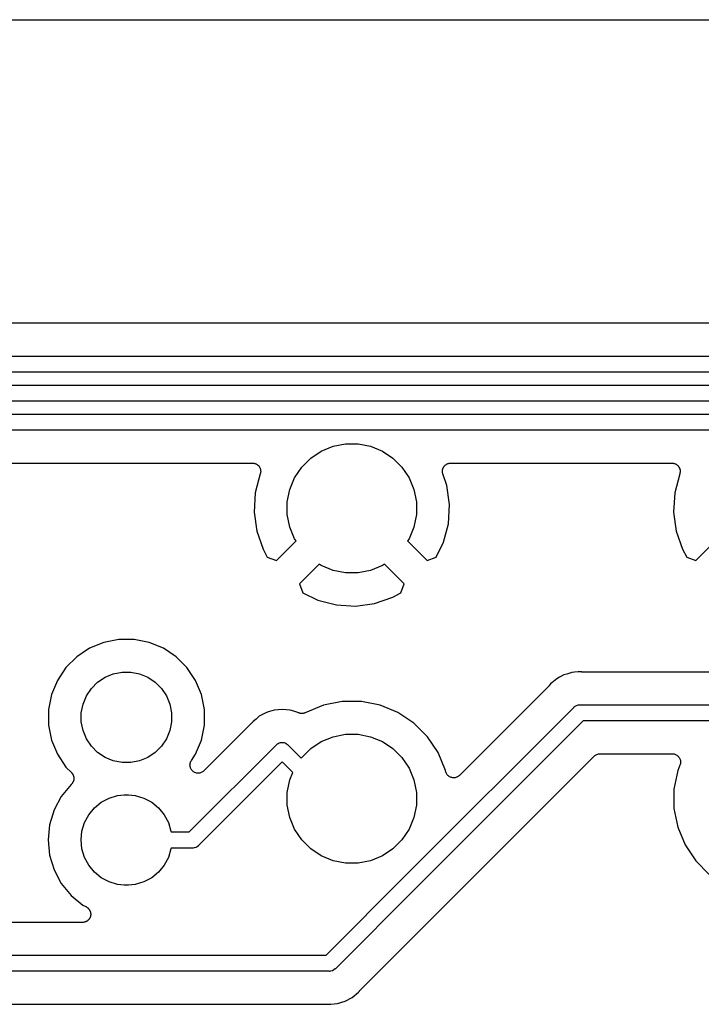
# Model space of a CAD drawing. Extents: x 3.04 to 9.02, y -6.31 to -2.47.
# Tile 27 of 33: x 6.64 to 7.06, y -3.08 to -2.47. Entities that reach past the tile are written whole.
import ezdxf

# ---------------------------------------------------------------- set-up
doc = ezdxf.new("R2010")
doc.units = 0
doc.header["$MEASUREMENT"] = 0
doc.layers.add('BLACK', color=7, linetype='CONTINUOUS')

msp = doc.modelspace()

# ---------------------------------------------------------------- linework, layer by layer
at = {"layer": 'BLACK', "linetype": 'CONTINUOUS'}
for p, q in [((5.14482, -2.47447), (7.89339, -2.47447)), ((7.50983, -2.65962), (6.08617, -2.65962)), ((6.08494, -2.67962), (7.51106, -2.67962)), ((7.50926, -2.68946), (6.08674, -2.68946)), ((6.09226, -2.69735), (7.5007, -2.69735)), ((7.49891, -2.7072), (6.09406, -2.7072)), ((6.17611, -2.71509), (7.48968, -2.71509)), ((7.48788, -2.72493), (6.1779, -2.72493)), ((6.81742, -2.74192), (6.82387, -2.73761)), ((6.82387, -2.73761), (6.83104, -2.73464)), ((6.83104, -2.73464), (6.83864, -2.73313)), ((6.83864, -2.73313), (6.8464, -2.73313)), ((6.8464, -2.73313), (6.854, -2.73464)), ((6.854, -2.73464), (6.86117, -2.73761)), ((6.86117, -2.73761), (6.86762, -2.74192)), ((6.81194, -2.7474), (6.81742, -2.74192)), ((6.86762, -2.74192), (6.8731, -2.7474)), ((6.57535, -2.74493), (6.78192, -2.74493)), ((6.78192, -2.74493), (6.78199, -2.74493)), ((6.78199, -2.74493), (6.78212, -2.74494)), ((6.78212, -2.74494), (6.78226, -2.74494)), ((6.78226, -2.74494), (6.78261, -2.745)), ((6.78261, -2.745), (6.78296, -2.74504)), ((6.78296, -2.74504), (6.78309, -2.74508)), ((6.78309, -2.74508), (6.78322, -2.7451)), ((6.78322, -2.7451), (6.78355, -2.74523)), ((6.78355, -2.74523), (6.78389, -2.74533)), ((6.78389, -2.74533), (6.78401, -2.7454)), ((6.78401, -2.7454), (6.78414, -2.74545)), ((6.78414, -2.74545), (6.78443, -2.74563)), ((6.78443, -2.74563), (6.78474, -2.7458)), ((6.78474, -2.7458), (6.78485, -2.74589)), ((6.78485, -2.74589), (6.78496, -2.74596)), ((6.78496, -2.74596), (6.78522, -2.74621)), ((6.78522, -2.74621), (6.78549, -2.74643)), ((6.78549, -2.74643), (6.78558, -2.74654)), ((6.78558, -2.74654), (6.78568, -2.74663)), ((6.78568, -2.74663), (6.78588, -2.74692)), ((6.78588, -2.74692), (6.7861, -2.74719)), ((6.7861, -2.74719), (6.78616, -2.74731)), ((6.78616, -2.74731), (6.78624, -2.74743)), ((6.78624, -2.74743), (6.78639, -2.74774)), ((6.78639, -2.74774), (6.78655, -2.74806)), ((6.78655, -2.74806), (6.78659, -2.74819)), ((6.78659, -2.74819), (6.78665, -2.74831)), ((6.78665, -2.74831), (6.78673, -2.74866)), ((6.78673, -2.74866), (6.78683, -2.74899)), ((6.78685, -2.75058), (6.78681, -2.75093)), ((6.78683, -2.74899), (6.78684, -2.74913)), ((6.78684, -2.74913), (6.78687, -2.74926)), ((6.78691, -2.75024), (6.78685, -2.75058)), ((6.78687, -2.74926), (6.78689, -2.74961)), ((6.78689, -2.74961), (6.78692, -2.74996)), ((6.78692, -2.74996), (6.7869, -2.7501)), ((6.7869, -2.7501), (6.78691, -2.75024)), ((6.80763, -2.75385), (6.81194, -2.7474)), ((6.8731, -2.7474), (6.87741, -2.75385)), ((6.89783, -2.74989), (6.89784, -2.74973)), ((6.89785, -2.75022), (6.89783, -2.74989)), ((6.89784, -2.74957), (6.89789, -2.74925)), ((6.89784, -2.74973), (6.89784, -2.74957)), ((6.89786, -2.75054), (6.89785, -2.75022)), ((6.8979, -2.7507), (6.89786, -2.75054)), ((6.89789, -2.74925), (6.89793, -2.74892)), ((6.89793, -2.74892), (6.89798, -2.74877)), ((6.89798, -2.74877), (6.898, -2.74861)), ((6.898, -2.74861), (6.89812, -2.7483)), ((6.89812, -2.7483), (6.89822, -2.74799)), ((6.89822, -2.74799), (6.89829, -2.74785)), ((6.89829, -2.74785), (6.89835, -2.74769)), ((6.89835, -2.74769), (6.89853, -2.74742)), ((6.89853, -2.74742), (6.89868, -2.74713)), ((6.89868, -2.74713), (6.89878, -2.74701)), ((6.89878, -2.74701), (6.89887, -2.74687)), ((6.89887, -2.74687), (6.89909, -2.74663)), ((6.89909, -2.74663), (6.8993, -2.74638)), ((6.8993, -2.74638), (6.89943, -2.74628)), ((6.89943, -2.74628), (6.89954, -2.74616)), ((6.89954, -2.74616), (6.89981, -2.74597)), ((6.89981, -2.74597), (6.90006, -2.74576)), ((6.90006, -2.74576), (6.9002, -2.74569)), ((6.9002, -2.74569), (6.90034, -2.74559)), ((6.90034, -2.74559), (6.90063, -2.74546)), ((6.90063, -2.74546), (6.90092, -2.74531)), ((6.90092, -2.74531), (6.90108, -2.74526)), ((6.90108, -2.74526), (6.90123, -2.74519)), ((6.90123, -2.74519), (6.90154, -2.74512)), ((6.90154, -2.74512), (6.90185, -2.74502)), ((6.90185, -2.74502), (6.90202, -2.74501)), ((6.90202, -2.74501), (6.90218, -2.74497)), ((6.90218, -2.74497), (6.9025, -2.74496)), ((6.9025, -2.74496), (6.90283, -2.74493)), ((6.90283, -2.74493), (7.03782, -2.74493)), ((7.03782, -2.74493), (7.03789, -2.74493)), ((7.03789, -2.74493), (7.03803, -2.74494)), ((7.03803, -2.74494), (7.03817, -2.74494)), ((7.03817, -2.74494), (7.03851, -2.745)), ((7.03851, -2.745), (7.03886, -2.74504)), ((7.03886, -2.74504), (7.03899, -2.74508)), ((7.03899, -2.74508), (7.03913, -2.7451)), ((7.03913, -2.7451), (7.03946, -2.74523)), ((7.03946, -2.74523), (7.03979, -2.74533)), ((7.03979, -2.74533), (7.03991, -2.7454)), ((7.03991, -2.7454), (7.04004, -2.74545)), ((7.04004, -2.74545), (7.04034, -2.74563)), ((7.04034, -2.74563), (7.04065, -2.7458)), ((7.04065, -2.7458), (7.04075, -2.74589)), ((7.04075, -2.74589), (7.04087, -2.74596)), ((7.04087, -2.74596), (7.04113, -2.74621)), ((7.04113, -2.74621), (7.04139, -2.74643)), ((7.04139, -2.74643), (7.04148, -2.74654)), ((7.04148, -2.74654), (7.04158, -2.74663)), ((7.04158, -2.74663), (7.04179, -2.74692)), ((7.04179, -2.74692), (7.04201, -2.74719)), ((7.04201, -2.74719), (7.04207, -2.74731)), ((7.04207, -2.74731), (7.04215, -2.74743)), ((7.04215, -2.74743), (7.0423, -2.74774)), ((7.0423, -2.74774), (7.04246, -2.74806)), ((7.04246, -2.74806), (7.0425, -2.74819)), ((7.0425, -2.74819), (7.04255, -2.74831)), ((7.04255, -2.74831), (7.04263, -2.74866)), ((7.04263, -2.74866), (7.04273, -2.74899)), ((7.04276, -2.75058), (7.04272, -2.75093)), ((7.04273, -2.74899), (7.04275, -2.74913)), ((7.04275, -2.74913), (7.04278, -2.74926)), ((7.04281, -2.75024), (7.04276, -2.75058)), ((7.04278, -2.74926), (7.04279, -2.74961)), ((7.04279, -2.74961), (7.04282, -2.74996)), ((7.04282, -2.74996), (7.04281, -2.7501)), ((7.04281, -2.7501), (7.04281, -2.75024)), ((6.78667, -2.75144), (6.78361, -2.7631)), ((6.78675, -2.7512), (6.78667, -2.75144)), ((6.78677, -2.75107), (6.78675, -2.7512)), ((6.78681, -2.75093), (6.78677, -2.75107)), ((6.80466, -2.76102), (6.80763, -2.75385)), ((6.87741, -2.75385), (6.88038, -2.76102)), ((6.89791, -2.75087), (6.8979, -2.7507)), ((6.89801, -2.75118), (6.89791, -2.75087)), ((6.89808, -2.7515), (6.89801, -2.75118)), ((6.8981, -2.75156), (6.89808, -2.7515)), ((6.90054, -2.75864), (6.8981, -2.75156)), ((7.04257, -2.75144), (7.03951, -2.7631)), ((7.04266, -2.7512), (7.04257, -2.75144)), ((7.04268, -2.75107), (7.04266, -2.7512)), ((7.04272, -2.75093), (7.04268, -2.75107)), ((6.80315, -2.76862), (6.80466, -2.76102)), ((6.88038, -2.76102), (6.88189, -2.76862)), ((6.90213, -2.77023), (6.90054, -2.75864)), ((6.78361, -2.7631), (6.78291, -2.77477)), ((6.80315, -2.77638), (6.80315, -2.76862)), ((6.88189, -2.76862), (6.88189, -2.77638)), ((7.03951, -2.7631), (7.03881, -2.77477)), ((6.90143, -2.7819), (6.90213, -2.77023)), ((6.78291, -2.77477), (6.78449, -2.78636)), ((6.80466, -2.78398), (6.80315, -2.77638)), ((6.88189, -2.77638), (6.88038, -2.78398)), ((7.03881, -2.77477), (7.0404, -2.78636)), ((6.78449, -2.78636), (6.78834, -2.7975)), ((6.80763, -2.79115), (6.80466, -2.78398)), ((6.88038, -2.78398), (6.87741, -2.79115)), ((6.89847, -2.79321), (6.90143, -2.7819)), ((7.0404, -2.78636), (7.04425, -2.7975)), ((6.79653, -2.80435), (6.80847, -2.79241)), ((6.80847, -2.79241), (6.80763, -2.79115)), ((6.87741, -2.79115), (6.87657, -2.79241)), ((6.87657, -2.79241), (6.88851, -2.80435)), ((7.05244, -2.80435), (7.06438, -2.79241)), ((6.78834, -2.7975), (6.79091, -2.80231)), ((6.89402, -2.80235), (6.89847, -2.79321)), ((7.04425, -2.7975), (7.04682, -2.80231)), ((6.79091, -2.80231), (6.79653, -2.80435)), ((6.88851, -2.80435), (6.89402, -2.80235)), ((7.04682, -2.80231), (7.05244, -2.80435)), ((6.82261, -2.80655), (6.81067, -2.81849)), ((6.82387, -2.80739), (6.82261, -2.80655)), ((6.83104, -2.81036), (6.82387, -2.80739)), ((6.83864, -2.81187), (6.83104, -2.81036)), ((6.854, -2.81036), (6.8464, -2.81187)), ((6.86117, -2.80739), (6.854, -2.81036)), ((6.86243, -2.80655), (6.86117, -2.80739)), ((6.87437, -2.81849), (6.86243, -2.80655)), ((6.8464, -2.81187), (6.83864, -2.81187)), ((6.81067, -2.81849), (6.81267, -2.824)), ((6.87233, -2.82411), (6.87437, -2.81849)), ((6.81267, -2.824), (6.82181, -2.82845)), ((6.82181, -2.82845), (6.83312, -2.83141)), ((6.85638, -2.83053), (6.86752, -2.82667)), ((6.86752, -2.82667), (6.87233, -2.82411)), ((6.83312, -2.83141), (6.84479, -2.83211)), ((6.84479, -2.83211), (6.85638, -2.83053)), ((6.70032, -2.85244), (6.69113, -2.85427)), ((6.70968, -2.85244), (6.70032, -2.85244)), ((6.71887, -2.85427), (6.70968, -2.85244)), ((6.68247, -2.85785), (6.67468, -2.86306)), ((6.69113, -2.85427), (6.68247, -2.85785)), ((6.72753, -2.85785), (6.71887, -2.85427)), ((6.73532, -2.86306), (6.72753, -2.85785)), ((6.67468, -2.86306), (6.66806, -2.86968)), ((6.74194, -2.86968), (6.73532, -2.86306)), ((6.66806, -2.86968), (6.66285, -2.87747)), ((6.74715, -2.87747), (6.74194, -2.86968)), ((6.68743, -2.87859), (6.69195, -2.87558)), ((6.69195, -2.87558), (6.69696, -2.8735)), ((6.69696, -2.8735), (6.70229, -2.87244)), ((6.70229, -2.87244), (6.70771, -2.87244)), ((6.70771, -2.87244), (6.71304, -2.8735)), ((6.71304, -2.8735), (6.71805, -2.87558)), ((6.71805, -2.87558), (6.72257, -2.87859)), ((6.96762, -2.87647), (6.96565, -2.87809)), ((6.96932, -2.87556), (6.96762, -2.87647)), ((6.97195, -2.87415), (6.96932, -2.87556)), ((6.96932, -2.87556), (6.96932, -2.87556)), ((6.97373, -2.87361), (6.97195, -2.87415)), ((6.97665, -2.87273), (6.97373, -2.87361)), ((6.97373, -2.87361), (6.97373, -2.87361)), ((6.9784, -2.87255), (6.97665, -2.87273)), ((6.98054, -2.87234), (6.9784, -2.87255)), ((6.9784, -2.87255), (6.9784, -2.87255)), ((6.98056, -2.87234), (6.98054, -2.87234)), ((6.98154, -2.87225), (6.98056, -2.87234)), ((6.98252, -2.87234), (6.98154, -2.87225)), ((6.98273, -2.87234), (6.98252, -2.87234)), ((6.98294, -2.87237), (6.98273, -2.87234)), ((6.98301, -2.87237), (6.98294, -2.87237)), ((7.2045, -2.87237), (6.98301, -2.87237)), ((6.66285, -2.87747), (6.65927, -2.88613)), ((6.68058, -2.88695), (6.68359, -2.88243)), ((6.68359, -2.88243), (6.68743, -2.87859)), ((6.72257, -2.87859), (6.72641, -2.88243)), ((6.72641, -2.88243), (6.72942, -2.88695)), ((6.75073, -2.88613), (6.74715, -2.87747)), ((6.96287, -2.8807), (6.90815, -2.93542)), ((6.96301, -2.88054), (6.96287, -2.8807)), ((6.96316, -2.88039), (6.96301, -2.88054)), ((6.9632, -2.88034), (6.96316, -2.88039)), ((6.96383, -2.87958), (6.9632, -2.88034)), ((6.96459, -2.87896), (6.96383, -2.87958)), ((6.96565, -2.87809), (6.96459, -2.87895)), ((6.96459, -2.87895), (6.96459, -2.87896)), ((6.96565, -2.87809), (6.96565, -2.87809)), ((6.65927, -2.88613), (6.65744, -2.89532)), ((6.6785, -2.89196), (6.68058, -2.88695)), ((6.72942, -2.88695), (6.7315, -2.89196)), ((6.75256, -2.89532), (6.75073, -2.88613)), ((6.67744, -2.89729), (6.6785, -2.89196)), ((6.7315, -2.89196), (6.73256, -2.89729)), ((6.8252, -2.89258), (6.81398, -2.89722)), ((6.83667, -2.8903), (6.8252, -2.89258)), ((6.84837, -2.8903), (6.83667, -2.8903)), ((6.85984, -2.89258), (6.84837, -2.8903)), ((6.87064, -2.89705), (6.85984, -2.89258)), ((6.8761, -2.99576), (6.97788, -2.89398)), ((6.97788, -2.89398), (6.97804, -2.89379)), ((6.97804, -2.89379), (6.97823, -2.89364)), ((6.97823, -2.89364), (6.97862, -2.89332)), ((6.97823, -2.89364), (6.97823, -2.89364)), ((6.97862, -2.89332), (6.97879, -2.89318)), ((6.97879, -2.89318), (6.97915, -2.89298)), ((6.97879, -2.89318), (6.97879, -2.89318)), ((6.97879, -2.89318), (6.97879, -2.89318)), ((6.97915, -2.89298), (6.97964, -2.89272)), ((6.97964, -2.89272), (6.98057, -2.89244)), ((6.98057, -2.89244), (6.98129, -2.89237)), ((6.98129, -2.89237), (6.98154, -2.89234)), ((6.98129, -2.89237), (6.98129, -2.89237)), ((6.98154, -2.89234), (6.98178, -2.89237)), ((6.98178, -2.89237), (7.22779, -2.89237)), ((6.65744, -2.89532), (6.65744, -2.90468)), ((6.67744, -2.90271), (6.67744, -2.89729)), ((6.73256, -2.89729), (6.73256, -2.90271)), ((6.75256, -2.90468), (6.75256, -2.89532)), ((6.78607, -2.89937), (6.78406, -2.90102)), ((6.78799, -2.89835), (6.78607, -2.89937)), ((6.7904, -2.89706), (6.78799, -2.89835)), ((6.78799, -2.89835), (6.78799, -2.89835)), ((6.78799, -2.89835), (6.78799, -2.89835)), ((6.79238, -2.89646), (6.7904, -2.89706)), ((6.7951, -2.89564), (6.79238, -2.89646)), ((6.79238, -2.89646), (6.79238, -2.89646)), ((6.79238, -2.89646), (6.79238, -2.89646)), ((6.79747, -2.8954), (6.7951, -2.89564)), ((6.79998, -2.89515), (6.79747, -2.8954)), ((6.79747, -2.8954), (6.79747, -2.8954)), ((6.80247, -2.8954), (6.79998, -2.89515)), ((6.80487, -2.89564), (6.80247, -2.8954)), ((6.80247, -2.8954), (6.80247, -2.8954)), ((6.80715, -2.89633), (6.80487, -2.89564)), ((6.80957, -2.89706), (6.80715, -2.89633)), ((6.80715, -2.89633), (6.80715, -2.89633)), ((6.8096, -2.89708), (6.80957, -2.89706)), ((6.8098, -2.89716), (6.8096, -2.89708)), ((6.81, -2.89727), (6.8098, -2.89716)), ((6.81025, -2.89735), (6.81, -2.89727)), ((6.8105, -2.89745), (6.81025, -2.89735)), ((6.81072, -2.8975), (6.8105, -2.89745)), ((6.81093, -2.89756), (6.81072, -2.8975)), ((6.8112, -2.89759), (6.81093, -2.89756)), ((6.81146, -2.89764), (6.8112, -2.89759)), ((6.81168, -2.89764), (6.81146, -2.89764)), ((6.8119, -2.89767), (6.81168, -2.89764)), ((6.81217, -2.89765), (6.8119, -2.89767)), ((6.81243, -2.89765), (6.81217, -2.89765)), ((6.81265, -2.8976), (6.81243, -2.89765)), ((6.81287, -2.89758), (6.81265, -2.8976)), ((6.81313, -2.89751), (6.81287, -2.89758)), ((6.81339, -2.89746), (6.81313, -2.89751)), ((6.8136, -2.89738), (6.81339, -2.89746)), ((6.81381, -2.89731), (6.8136, -2.89738)), ((6.81398, -2.89722), (6.81381, -2.89731)), ((6.88037, -2.90355), (6.87064, -2.89705)), ((6.65744, -2.90468), (6.65927, -2.91387)), ((6.6785, -2.90804), (6.67744, -2.90271)), ((6.73256, -2.90271), (6.7315, -2.90804)), ((6.75073, -2.91387), (6.75256, -2.90468)), ((6.78132, -2.90361), (6.75231, -2.93263)), ((6.78146, -2.90345), (6.78132, -2.90361)), ((6.78161, -2.9033), (6.78146, -2.90345)), ((6.78165, -2.90325), (6.78161, -2.9033)), ((6.78228, -2.90249), (6.78165, -2.90325)), ((6.78406, -2.90102), (6.78228, -2.90249)), ((6.78406, -2.90102), (6.78406, -2.90102)), ((6.78406, -2.90102), (6.78406, -2.90102)), ((6.88864, -2.91182), (6.88037, -2.90355)), ((6.98357, -2.90221), (6.88306, -3.00272)), ((7.23247, -2.90221), (6.98357, -2.90221)), ((6.68058, -2.91305), (6.6785, -2.90804)), ((6.7315, -2.90804), (6.72942, -2.91305)), ((6.82387, -2.91478), (6.83104, -2.91181)), ((6.83104, -2.91181), (6.83864, -2.9103)), ((6.83864, -2.9103), (6.8464, -2.9103)), ((6.8464, -2.9103), (6.854, -2.91181)), ((6.854, -2.91181), (6.86117, -2.91478)), ((6.89513, -2.92154), (6.88864, -2.91182)), ((6.65927, -2.91387), (6.66285, -2.92253)), ((6.68359, -2.91757), (6.68058, -2.91305)), ((6.68743, -2.92141), (6.68359, -2.91757)), ((6.72641, -2.91757), (6.72257, -2.92141)), ((6.72942, -2.91305), (6.72641, -2.91757)), ((6.74334, -2.96988), (6.79633, -2.91689)), ((6.74715, -2.92253), (6.75073, -2.91387)), ((6.79633, -2.91689), (6.79649, -2.9167)), ((6.79649, -2.9167), (6.79667, -2.91655)), ((6.79667, -2.91655), (6.79668, -2.91655)), ((6.79668, -2.91655), (6.79724, -2.91609)), ((6.79724, -2.91609), (6.79748, -2.91595)), ((6.79724, -2.91609), (6.79724, -2.91609)), ((6.79724, -2.91609), (6.79724, -2.91609)), ((6.79748, -2.91595), (6.79809, -2.91563)), ((6.79809, -2.91563), (6.7983, -2.91556)), ((6.79809, -2.91563), (6.79809, -2.91563)), ((6.79809, -2.91563), (6.79809, -2.91563)), ((6.7983, -2.91556), (6.79902, -2.91535)), ((6.79902, -2.91535), (6.79953, -2.9153)), ((6.79902, -2.91535), (6.79902, -2.91535)), ((6.79902, -2.91535), (6.79902, -2.91535)), ((6.79953, -2.9153), (6.79998, -2.91525)), ((6.79998, -2.91525), (6.79998, -2.91525)), ((6.79998, -2.91525), (6.80084, -2.91534)), ((6.80084, -2.91534), (6.80095, -2.91535)), ((6.80095, -2.91535), (6.80095, -2.91535)), ((6.80095, -2.91535), (6.80095, -2.91535)), ((6.80095, -2.91535), (6.80165, -2.91556)), ((6.80165, -2.91556), (6.80188, -2.91563)), ((6.80188, -2.91563), (6.80188, -2.91563)), ((6.80188, -2.91563), (6.80188, -2.91563)), ((6.80188, -2.91563), (6.80254, -2.91598)), ((6.80254, -2.91598), (6.80273, -2.91609)), ((6.80273, -2.91609), (6.80273, -2.91609)), ((6.80273, -2.91609), (6.80329, -2.91654)), ((6.80329, -2.91654), (6.80348, -2.9167)), ((6.80348, -2.9167), (6.80363, -2.91689)), ((6.80363, -2.91689), (6.81169, -2.92494)), ((6.81742, -2.91908), (6.82387, -2.91478)), ((6.86117, -2.91478), (6.86762, -2.91908)), ((6.66285, -2.92253), (6.66806, -2.93032)), ((6.69195, -2.92442), (6.68743, -2.92141)), ((6.69696, -2.9265), (6.69195, -2.92442)), ((6.71805, -2.92442), (6.71304, -2.9265)), ((6.72257, -2.92141), (6.71805, -2.92442)), ((6.74462, -2.92632), (6.74715, -2.92253)), ((6.81169, -2.92494), (6.81194, -2.92457)), ((6.81194, -2.92457), (6.81742, -2.91908)), ((6.86762, -2.91908), (6.8731, -2.92457)), ((6.8731, -2.92457), (6.87741, -2.93102)), ((6.89961, -2.93235), (6.89513, -2.92154)), ((6.89767, -3.01639), (6.99039, -2.92367)), ((6.99039, -2.92367), (6.9904, -2.92366)), ((6.9904, -2.92366), (6.99041, -2.92366)), ((6.99041, -2.92366), (6.99044, -2.92362)), ((6.99041, -2.92366), (6.99041, -2.92366)), ((6.99044, -2.92362), (6.9908, -2.92334)), ((6.9908, -2.92334), (6.99116, -2.92304)), ((6.99116, -2.92304), (6.99118, -2.92303)), ((6.99118, -2.92303), (6.99121, -2.92302)), ((6.99121, -2.92302), (6.99162, -2.9228)), ((6.99162, -2.9228), (6.99202, -2.92259)), ((6.99202, -2.92259), (6.99205, -2.92258)), ((6.99205, -2.92258), (6.99207, -2.92257)), ((6.99207, -2.92257), (6.99252, -2.92244)), ((6.99252, -2.92244), (6.99296, -2.9223)), ((6.99296, -2.9223), (6.99298, -2.9223)), ((6.99298, -2.9223), (6.99301, -2.92229)), ((6.99301, -2.92229), (6.99347, -2.92225)), ((6.99347, -2.92225), (6.99393, -2.92221)), ((6.99393, -2.92221), (7.03805, -2.92221)), ((7.03805, -2.92221), (7.0381, -2.92221)), ((7.0381, -2.92221), (7.0381, -2.92221)), ((7.0381, -2.92221), (7.0381, -2.92221)), ((7.0381, -2.92221), (7.03812, -2.92221)), ((7.03812, -2.92221), (7.0386, -2.92226)), ((7.0386, -2.92226), (7.03907, -2.92231)), ((7.03907, -2.92231), (7.03908, -2.92232)), ((7.03908, -2.92232), (7.03909, -2.92232)), ((7.03909, -2.92232), (7.03955, -2.92246)), ((7.03955, -2.92246), (7.04, -2.9226)), ((7.04, -2.9226), (7.04001, -2.92261)), ((7.04001, -2.92261), (7.04002, -2.92261)), ((7.04002, -2.92261), (7.04044, -2.92284)), ((7.04044, -2.92284), (7.04086, -2.92307)), ((7.04086, -2.92307), (7.04087, -2.92308)), ((7.04087, -2.92308), (7.04088, -2.92308)), ((7.04088, -2.92308), (7.04124, -2.92339)), ((7.04124, -2.92339), (7.04161, -2.92369)), ((7.04161, -2.92369), (7.04162, -2.9237)), ((7.04162, -2.9237), (7.04163, -2.92371)), ((7.04163, -2.92371), (7.04192, -2.92408)), ((7.04192, -2.92408), (7.04222, -2.92445)), ((7.04222, -2.92445), (7.04223, -2.92446)), ((7.04223, -2.92446), (7.04224, -2.92447)), ((7.04224, -2.92447), (7.04246, -2.92489)), ((6.66806, -2.93032), (6.67145, -2.93371)), ((6.70229, -2.92756), (6.69696, -2.9265)), ((6.70771, -2.92756), (6.70229, -2.92756)), ((6.71304, -2.9265), (6.70771, -2.92756)), ((6.74377, -2.92908), (6.74382, -2.92857)), ((6.74382, -2.92959), (6.74377, -2.92908)), ((6.74377, -2.92908), (6.74377, -2.92908)), ((6.74377, -2.92908), (6.74377, -2.92908)), ((6.74382, -2.92857), (6.74387, -2.92811)), ((6.74386, -2.93005), (6.74382, -2.92959)), ((6.74387, -2.93005), (6.74386, -2.93005)), ((6.74386, -2.93005), (6.74386, -2.93005)), ((6.74387, -2.92811), (6.74402, -2.92761)), ((6.74387, -2.92811), (6.74387, -2.92811)), ((6.74387, -2.92811), (6.74387, -2.92811)), ((6.74401, -2.93052), (6.74387, -2.93005)), ((6.74414, -2.93098), (6.74401, -2.93052)), ((6.74402, -2.92761), (6.74415, -2.92718)), ((6.74415, -2.92718), (6.74416, -2.92717)), ((6.74416, -2.92717), (6.74441, -2.92671)), ((6.74416, -2.92717), (6.74416, -2.92717)), ((6.74441, -2.92671), (6.74462, -2.92632)), ((6.79998, -2.92716), (6.74903, -2.97811)), ((6.80652, -2.93369), (6.79998, -2.92716)), ((7.04267, -2.92912), (7.04134, -2.93235)), ((7.04246, -2.92489), (7.04268, -2.92531)), ((7.04281, -2.92867), (7.04267, -2.92912)), ((7.04268, -2.92531), (7.04268, -2.92532)), ((7.04268, -2.92532), (7.04269, -2.92534)), ((7.04269, -2.92534), (7.04282, -2.92579)), ((7.04295, -2.92821), (7.04281, -2.92867)), ((7.04282, -2.92579), (7.04296, -2.92625)), ((7.04296, -2.92819), (7.04295, -2.9282)), ((7.04295, -2.9282), (7.04295, -2.92821)), ((7.04296, -2.92625), (7.04296, -2.92626)), ((7.04296, -2.92626), (7.04296, -2.92627)), ((7.04296, -2.92627), (7.04301, -2.92674)), ((7.043, -2.92771), (7.04296, -2.92819)), ((7.04305, -2.92724), (7.043, -2.92771)), ((7.04301, -2.92674), (7.04305, -2.92722)), ((7.04305, -2.92722), (7.04305, -2.92723)), ((7.04305, -2.92723), (7.04305, -2.92724)), ((6.67145, -2.93371), (6.6715, -2.93376)), ((6.6715, -2.93376), (6.67164, -2.93394)), ((6.67164, -2.93394), (6.6718, -2.9341)), ((6.6718, -2.9341), (6.67195, -2.93432)), ((6.67195, -2.93432), (6.67211, -2.93452)), ((6.67211, -2.93452), (6.67221, -2.93472)), ((6.67221, -2.93472), (6.67234, -2.93492)), ((6.67234, -2.93492), (6.67244, -2.93516)), ((6.67244, -2.93516), (6.67256, -2.93539)), ((6.67256, -2.93539), (6.67262, -2.93561)), ((6.67262, -2.93561), (6.67271, -2.93582)), ((6.67271, -2.93582), (6.67276, -2.93608)), ((6.67276, -2.93608), (6.67283, -2.93633)), ((6.67283, -2.93633), (6.67285, -2.93655)), ((6.67285, -2.93655), (6.67289, -2.93678)), ((6.67289, -2.93678), (6.67289, -2.93704)), ((6.74414, -2.93099), (6.74414, -2.93098)), ((6.74414, -2.93098), (6.74414, -2.93098)), ((6.74438, -2.93142), (6.74414, -2.93099)), ((6.7446, -2.93185), (6.74438, -2.93142)), ((6.74489, -2.93221), (6.7446, -2.93185)), ((6.7446, -2.93185), (6.7446, -2.93185)), ((6.7446, -2.93185), (6.7446, -2.93185)), ((6.74521, -2.9326), (6.74489, -2.93221)), ((6.74521, -2.93261), (6.74521, -2.9326)), ((6.74522, -2.93261), (6.74521, -2.93261)), ((6.7456, -2.93292), (6.74522, -2.93261)), ((6.74596, -2.93323), (6.7456, -2.93292)), ((6.74597, -2.93323), (6.74596, -2.93323)), ((6.74596, -2.93323), (6.74596, -2.93323)), ((6.7464, -2.93347), (6.74597, -2.93323)), ((6.74682, -2.9337), (6.7464, -2.93347)), ((6.74728, -2.93384), (6.74682, -2.9337)), ((6.74682, -2.9337), (6.74682, -2.9337)), ((6.74682, -2.9337), (6.74682, -2.9337)), ((6.74775, -2.93399), (6.74728, -2.93384)), ((6.74824, -2.93404), (6.74775, -2.93399)), ((6.74775, -2.93399), (6.74775, -2.93399)), ((6.74775, -2.93399), (6.74775, -2.93399)), ((6.74872, -2.93409), (6.74824, -2.93404)), ((6.7492, -2.93405), (6.74872, -2.93409)), ((6.74872, -2.93409), (6.74872, -2.93409)), ((6.74872, -2.93409), (6.74872, -2.93409)), ((6.74969, -2.93401), (6.7492, -2.93405)), ((6.7497, -2.93401), (6.74969, -2.93401)), ((6.74969, -2.93401), (6.74969, -2.93401)), ((6.75015, -2.93388), (6.7497, -2.93401)), ((6.75063, -2.93374), (6.75015, -2.93388)), ((6.75108, -2.9335), (6.75063, -2.93373)), ((6.75063, -2.93373), (6.75063, -2.93373)), ((6.75063, -2.93373), (6.75063, -2.93374)), ((6.7515, -2.93329), (6.75108, -2.9335)), ((6.75188, -2.93298), (6.7515, -2.93328)), ((6.7515, -2.93328), (6.7515, -2.93329)), ((6.7515, -2.93329), (6.7515, -2.93329)), ((6.75226, -2.93268), (6.75188, -2.93298)), ((6.75231, -2.93263), (6.75226, -2.93267)), ((6.75226, -2.93267), (6.75226, -2.93268)), ((6.75226, -2.93268), (6.75226, -2.93268)), ((6.75226, -2.93268), (6.75226, -2.93268)), ((6.80466, -2.93818), (6.80652, -2.93369)), ((6.87741, -2.93102), (6.88038, -2.93818)), ((6.89971, -2.93286), (6.89961, -2.93235)), ((6.89985, -2.93332), (6.89971, -2.93286)), ((6.89999, -2.93378), (6.89985, -2.93332)), ((6.89999, -2.93379), (6.89999, -2.93378)), ((6.89999, -2.9338), (6.89999, -2.93379)), ((6.90022, -2.93422), (6.89999, -2.9338)), ((6.90044, -2.93464), (6.90022, -2.93422)), ((6.90045, -2.93465), (6.90044, -2.93464)), ((6.90045, -2.93466), (6.90045, -2.93465)), ((6.90075, -2.93503), (6.90045, -2.93466)), ((6.90105, -2.9354), (6.90075, -2.93503)), ((6.90106, -2.93541), (6.90105, -2.9354)), ((6.90107, -2.93542), (6.90106, -2.93541)), ((6.90144, -2.93572), (6.90107, -2.93542)), ((6.9018, -2.93602), (6.90144, -2.93572)), ((6.90181, -2.93603), (6.9018, -2.93602)), ((6.90182, -2.93604), (6.90181, -2.93603)), ((6.90224, -2.93626), (6.90182, -2.93604)), ((6.90266, -2.93649), (6.90224, -2.93626)), ((6.90267, -2.93649), (6.90266, -2.93649)), ((6.90268, -2.9365), (6.90267, -2.93649)), ((6.90314, -2.93664), (6.90268, -2.9365)), ((6.90359, -2.93678), (6.90314, -2.93664)), ((6.9036, -2.93678), (6.90359, -2.93678)), ((6.90361, -2.93679), (6.9036, -2.93678)), ((6.90601, -2.93667), (6.90556, -2.9368)), ((6.90647, -2.93653), (6.90601, -2.93667)), ((6.90648, -2.93653), (6.90647, -2.93653)), ((6.90649, -2.93652), (6.90648, -2.93653)), ((6.90691, -2.93631), (6.90649, -2.93652)), ((6.90734, -2.93608), (6.90691, -2.93631)), ((6.90735, -2.93608), (6.90734, -2.93608)), ((6.90736, -2.93607), (6.90735, -2.93608)), ((6.90772, -2.93578), (6.90736, -2.93607)), ((6.9081, -2.93547), (6.90772, -2.93578)), ((6.90812, -2.93546), (6.9081, -2.93547)), ((6.90815, -2.93542), (6.90812, -2.93546)), ((6.90812, -2.93546), (6.90812, -2.93546)), ((6.90812, -2.93546), (6.90812, -2.93546)), ((7.04134, -2.93235), (7.03906, -2.94382)), ((6.67128, -2.94092), (6.66526, -2.94825)), ((6.67143, -2.94081), (6.67128, -2.94092)), ((6.67159, -2.94061), (6.67143, -2.94081)), ((6.67178, -2.94042), (6.67159, -2.94061)), ((6.6719, -2.94023), (6.67178, -2.94042)), ((6.67205, -2.94006), (6.6719, -2.94023)), ((6.67218, -2.93983), (6.67205, -2.94006)), ((6.67232, -2.93961), (6.67218, -2.93983)), ((6.67241, -2.9394), (6.67232, -2.93961)), ((6.67252, -2.9392), (6.67241, -2.9394)), ((6.6726, -2.93895), (6.67252, -2.9392)), ((6.6727, -2.93871), (6.6726, -2.93895)), ((6.67274, -2.93849), (6.6727, -2.93871)), ((6.67281, -2.93827), (6.67274, -2.93849)), ((6.67284, -2.93801), (6.67281, -2.93827)), ((6.67289, -2.93775), (6.67284, -2.93801)), ((6.67289, -2.93704), (6.67292, -2.9373)), ((6.67292, -2.9373), (6.67289, -2.93752)), ((6.67289, -2.93752), (6.67289, -2.93775)), ((6.80315, -2.94579), (6.80466, -2.93818)), ((6.88038, -2.93818), (6.88189, -2.94579)), ((6.90408, -2.93684), (6.90361, -2.93679)), ((6.90456, -2.93689), (6.90408, -2.93684)), ((6.90457, -2.93689), (6.90456, -2.93689)), ((6.90458, -2.93689), (6.90457, -2.93689)), ((6.90506, -2.93685), (6.90458, -2.93689)), ((6.90553, -2.9368), (6.90506, -2.93685)), ((6.90555, -2.9368), (6.90553, -2.9368)), ((6.90556, -2.9368), (6.90555, -2.9368)), ((6.66526, -2.94825), (6.66085, -2.95652)), ((6.6944, -2.94922), (6.6996, -2.94764)), ((6.6996, -2.94764), (6.70365, -2.94724)), ((6.70365, -2.94724), (6.70635, -2.94724)), ((6.70635, -2.94724), (6.7104, -2.94764)), ((6.7104, -2.94764), (6.7156, -2.94922)), ((6.80315, -2.95354), (6.80315, -2.94579)), ((6.88189, -2.94579), (6.88189, -2.95354)), ((7.03906, -2.94382), (7.03906, -2.95551)), ((6.68542, -2.95522), (6.68961, -2.95178)), ((6.68961, -2.95178), (6.6944, -2.94922)), ((6.7156, -2.94922), (6.72039, -2.95178)), ((6.72039, -2.95178), (6.72458, -2.95522)), ((6.80466, -2.96115), (6.80315, -2.95354)), ((6.88189, -2.95354), (6.88038, -2.96115)), ((6.66085, -2.95652), (6.65813, -2.96548)), ((6.67942, -2.96421), (6.68197, -2.95942)), ((6.68197, -2.95942), (6.68542, -2.95522)), ((6.72458, -2.95522), (6.72803, -2.95942)), ((6.72803, -2.95942), (6.73058, -2.96421)), ((7.03906, -2.95551), (7.04134, -2.96698)), ((6.65813, -2.96548), (6.65721, -2.9748)), ((6.67784, -2.9694), (6.67942, -2.96421)), ((6.73058, -2.96421), (6.73216, -2.9694)), ((6.80763, -2.96831), (6.80466, -2.96115)), ((6.88038, -2.96115), (6.87741, -2.96831)), ((6.67731, -2.9748), (6.67784, -2.9694)), ((6.73216, -2.9694), (6.73221, -2.96988)), ((6.73221, -2.96988), (6.74334, -2.96988)), ((6.81194, -2.97476), (6.80763, -2.96831)), ((6.87741, -2.96831), (6.8731, -2.97476)), ((7.04134, -2.96698), (7.04581, -2.97779)), ((6.65721, -2.9748), (6.65813, -2.98413)), ((6.67784, -2.98021), (6.67731, -2.9748)), ((6.74887, -2.9783), (6.74813, -2.97891)), ((6.74903, -2.97811), (6.74887, -2.9783)), ((6.81742, -2.98025), (6.81194, -2.97476)), ((6.8731, -2.97476), (6.86762, -2.98025)), ((7.04581, -2.97779), (7.05231, -2.98751)), ((6.65813, -2.98413), (6.66085, -2.99309)), ((6.67942, -2.9854), (6.67784, -2.98021)), ((6.73216, -2.98021), (6.73058, -2.9854)), ((6.73221, -2.97972), (6.73216, -2.98021)), ((6.74514, -2.97972), (6.73221, -2.97972)), ((6.74538, -2.97975), (6.74514, -2.97972)), ((6.74562, -2.97972), (6.74538, -2.97975)), ((6.74634, -2.97965), (6.74562, -2.97972)), ((6.74562, -2.97972), (6.74562, -2.97972)), ((6.74727, -2.97937), (6.74634, -2.97965)), ((6.74813, -2.97891), (6.74727, -2.97937)), ((6.82387, -2.98455), (6.81742, -2.98025)), ((6.83104, -2.98752), (6.82387, -2.98455)), ((6.86117, -2.98455), (6.854, -2.98752)), ((6.86762, -2.98025), (6.86117, -2.98455)), ((6.68197, -2.99019), (6.67942, -2.9854)), ((6.68542, -2.99438), (6.68197, -2.99019)), ((6.72803, -2.99019), (6.72458, -2.99438)), ((6.73058, -2.9854), (6.72803, -2.99019)), ((6.83864, -2.98904), (6.83104, -2.98752)), ((6.8464, -2.98904), (6.83864, -2.98904)), ((6.854, -2.98752), (6.8464, -2.98904)), ((7.05231, -2.98751), (7.06058, -2.99578)), ((6.66085, -2.99309), (6.66526, -3.00135)), ((6.68961, -2.99783), (6.68542, -2.99438)), ((6.72458, -2.99438), (6.72039, -2.99783)), ((6.82678, -3.04508), (6.8761, -2.99576)), ((6.8761, -2.99576), (6.8761, -2.99576)), ((6.66526, -3.00135), (6.67121, -3.0086)), ((6.6944, -3.00039), (6.68961, -2.99783)), ((6.6996, -3.00196), (6.6944, -3.00039)), ((6.70365, -3.00236), (6.6996, -3.00196)), ((6.70635, -3.00236), (6.70365, -3.00236)), ((6.7104, -3.00196), (6.70635, -3.00236)), ((6.7156, -3.00039), (6.7104, -3.00196)), ((6.72039, -2.99783), (6.7156, -3.00039)), ((6.88306, -3.00272), (6.83247, -3.05331)), ((6.88306, -3.00272), (6.88306, -3.00272)), ((6.67121, -3.0086), (6.67845, -3.01454)), ((6.67845, -3.01454), (6.68057, -3.01567)), ((6.68057, -3.01567), (6.68063, -3.0157)), ((6.68063, -3.0157), (6.68082, -3.01584)), ((6.68082, -3.01584), (6.68103, -3.01595)), ((6.68103, -3.01595), (6.68122, -3.01611)), ((6.68122, -3.01611), (6.68143, -3.01626)), ((6.68143, -3.01626), (6.6816, -3.01643)), ((6.6816, -3.01643), (6.68178, -3.01658)), ((6.68178, -3.01658), (6.68194, -3.01678)), ((6.68194, -3.01678), (6.68211, -3.01695)), ((6.68211, -3.01695), (6.68224, -3.01715)), ((6.68224, -3.01715), (6.68239, -3.01734)), ((6.68239, -3.01734), (6.68251, -3.01756)), ((6.68251, -3.01756), (6.68264, -3.01777)), ((6.68264, -3.01777), (6.68273, -3.01799)), ((6.68273, -3.01799), (6.68284, -3.01821)), ((6.68284, -3.01821), (6.68291, -3.01845)), ((6.68291, -3.01845), (6.68301, -3.01868)), ((6.68301, -3.01868), (6.68305, -3.01891)), ((6.68305, -3.01891), (6.68312, -3.01914)), ((6.68313, -3.02085), (6.68311, -3.02108)), ((6.68312, -3.01914), (6.68314, -3.01939)), ((6.68318, -3.02061), (6.68313, -3.02085)), ((6.68314, -3.01939), (6.68319, -3.01964)), ((6.68321, -3.02011), (6.68318, -3.02036)), ((6.68318, -3.02036), (6.68318, -3.02061)), ((6.68319, -3.01964), (6.68319, -3.01988)), ((6.68319, -3.01988), (6.68321, -3.02011)), ((6.84748, -3.06658), (6.89767, -3.01639)), ((6.89767, -3.01639), (6.89767, -3.01639)), ((6.67821, -3.02508), (6.63239, -3.02508)), ((6.67845, -3.02506), (6.67821, -3.02508)), ((6.67869, -3.02506), (6.67845, -3.02506)), ((6.67893, -3.02501), (6.67869, -3.02506)), ((6.67918, -3.02498), (6.67893, -3.02501)), ((6.67941, -3.02491), (6.67918, -3.02498)), ((6.67964, -3.02487), (6.67941, -3.02491)), ((6.67987, -3.02477), (6.67964, -3.02487)), ((6.68011, -3.0247), (6.67987, -3.02477)), ((6.68032, -3.02459), (6.68011, -3.0247)), ((6.68055, -3.0245), (6.68032, -3.02459)), ((6.68075, -3.02436), (6.68055, -3.0245)), ((6.68098, -3.02424), (6.68075, -3.02436)), ((6.68116, -3.02409), (6.68098, -3.02424)), ((6.68136, -3.02396), (6.68116, -3.02409)), ((6.68154, -3.02378), (6.68136, -3.02396)), ((6.68173, -3.02363), (6.68154, -3.02378)), ((6.68188, -3.02344), (6.68173, -3.02363)), ((6.68205, -3.02327), (6.68188, -3.02344)), ((6.68219, -3.02307), (6.68205, -3.02327)), ((6.68235, -3.02287), (6.68219, -3.02307)), ((6.68247, -3.02266), (6.68235, -3.02287)), ((6.6826, -3.02247), (6.68247, -3.02266)), ((6.6827, -3.02224), (6.6826, -3.02247)), ((6.68282, -3.02202), (6.6827, -3.02224)), ((6.68289, -3.02179), (6.68282, -3.02202)), ((6.68298, -3.02157), (6.68289, -3.02179)), ((6.68303, -3.02132), (6.68298, -3.02157)), ((6.68311, -3.02108), (6.68303, -3.02132)), ((6.62204, -3.04508), (6.82678, -3.04508)), ((6.82857, -3.05492), (6.62024, -3.05492)), ((6.82882, -3.05495), (6.82857, -3.05492)), ((6.82906, -3.05492), (6.82882, -3.05495)), ((6.82978, -3.05485), (6.82906, -3.05492)), ((6.82906, -3.05492), (6.82906, -3.05492)), ((6.83071, -3.05457), (6.82978, -3.05485)), ((6.83156, -3.05411), (6.83071, -3.05457)), ((6.83231, -3.0535), (6.83156, -3.05411)), ((6.83247, -3.05331), (6.83231, -3.0535)), ((6.84273, -3.07082), (6.84652, -3.06771)), ((6.84652, -3.06771), (6.84715, -3.06695)), ((6.84715, -3.06695), (6.84719, -3.06689)), ((6.84719, -3.06689), (6.84734, -3.06675)), ((6.84734, -3.06675), (6.84748, -3.06658)), ((6.8298, -3.07494), (6.8337, -3.07456)), ((6.8337, -3.07456), (6.8384, -3.07314)), ((6.8384, -3.07314), (6.84273, -3.07082)), ((6.62147, -3.07492), (6.82735, -3.07492)), ((6.82735, -3.07492), (6.82742, -3.07492)), ((6.82742, -3.07492), (6.82763, -3.07495)), ((6.82763, -3.07495), (6.82784, -3.07495)), ((6.82784, -3.07495), (6.82882, -3.07504)), ((6.82882, -3.07504), (6.82979, -3.07495)), ((6.82979, -3.07495), (6.8298, -3.07494))]:
    msp.add_line(p, q, dxfattribs=at)

doc.saveas('drawing.dxf')
